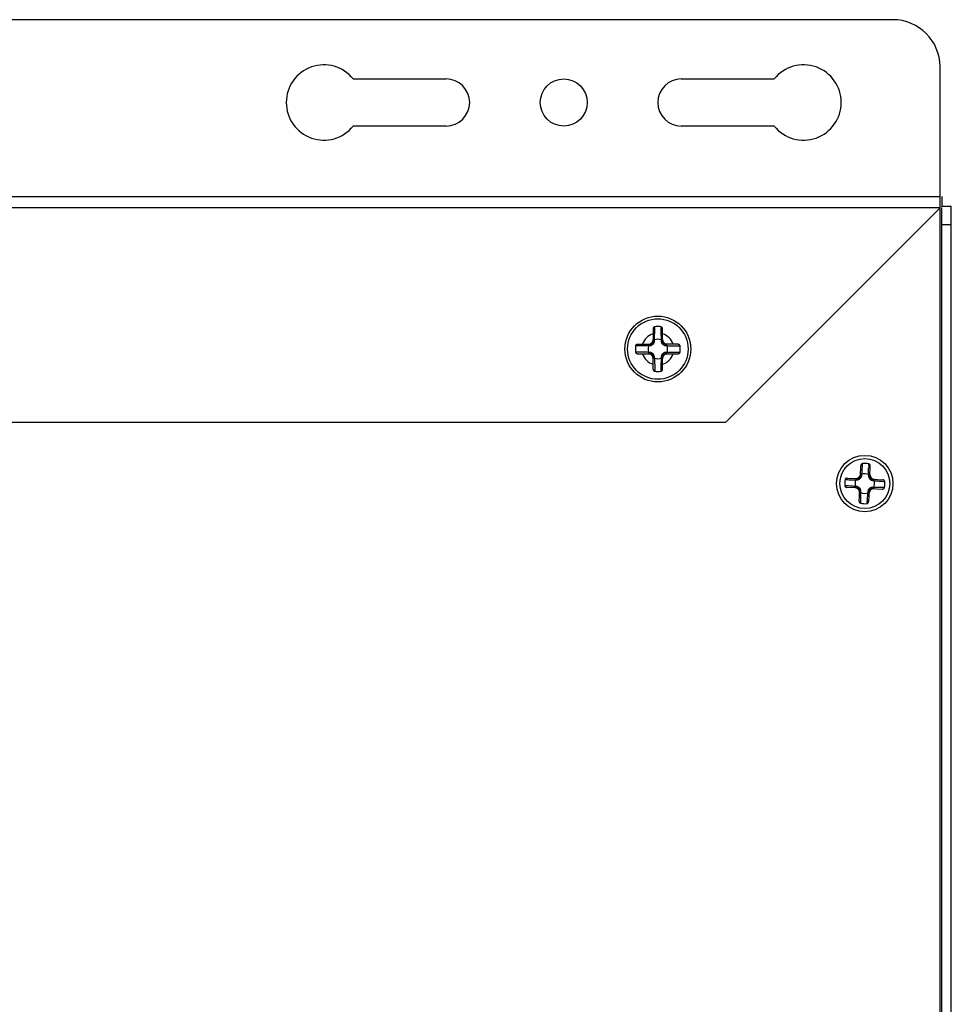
# Model space of a CAD drawing. Header units: millimetres. Extents: x 818 to 1412, y 141 to 561.
# Tile 27 of 86: x 1075 to 1100, y 407 to 434. Entities that reach past the tile are written whole.
import ezdxf

# ---------------------------------------------------------------- set-up
doc = ezdxf.new("R2010")
doc.units = ezdxf.units.MM
doc.header["$LTSCALE"] = 61.468
doc.layers.get('0').update_dxf_attribs({"linetype": 'CONTINUOUS'})

msp = doc.modelspace()

# ---------------------------------------------------------------- linework, layer by layer
at = {"linetype": 'Continuous'}
for p, q in [((1098.4142, 433.6465), (1018.4142, 433.6465)), ((1099.6642, 428.6465), (1099.6642, 432.3965)), ((1084.0698, 432.0715), (1086.5392, 432.0715)), ((1092.7892, 432.0715), (1095.2586, 432.0715)), ((1086.5392, 430.8215), (1084.0698, 430.8215)), ((1095.2586, 430.8215), (1092.7892, 430.8215)), ((1017.1642, 428.9465), (1099.6642, 428.9465)), ((1099.7142, 428.9465), (1099.7142, 428.6965)), ((1099.6642, 428.6465), (1017.1642, 428.6465)), ((1099.6642, 428.6465), (1093.9642, 422.9465)), ((1099.6642, 346.4965), (1099.6642, 428.6465)), ((1099.7035, 428.6965), (1099.9642, 428.6965)), ((1099.7142, 384.2328), (1099.7142, 428.6578)), ((1099.9642, 384.2328), (1099.9642, 428.6965)), ((1099.9642, 428.1965), (1099.7142, 428.1965)), ((1092.0392, 425.4344), (1092.0392, 425.0812)), ((1092.2892, 425.0815), (1092.2892, 425.4344)), ((1092.0742, 425.1185), (1092.0742, 425.1402)), ((1092.2542, 425.1402), (1092.2542, 425.1185)), ((1091.6263, 425.0215), (1091.9795, 425.0215)), ((1091.9205, 424.9865), (1091.9423, 424.9865)), ((1092.7021, 425.0215), (1092.3489, 425.0215)), ((1092.3861, 424.9865), (1092.4079, 424.9865)), ((1091.6263, 424.7715), (1091.9795, 424.7715)), ((1091.9423, 424.8065), (1091.9205, 424.8065)), ((1092.0392, 424.3587), (1092.0392, 424.7116)), ((1092.0742, 424.6528), (1092.0742, 424.6746)), ((1092.2542, 424.6746), (1092.2542, 424.6528)), ((1092.2892, 424.3587), (1092.2892, 424.7118)), ((1092.3489, 424.7715), (1092.7021, 424.7715)), ((1092.4079, 424.8065), (1092.3861, 424.8065)), ((1093.9642, 422.9465), (1022.8642, 422.9465)), ((1097.5484, 421.5149), (1097.562, 421.7974)), ((1097.6058, 421.8155), (1097.6082, 421.8526)), ((1097.6058, 421.8155), (1097.6082, 421.8526)), ((1097.77, 421.8093), (1097.7712, 421.8447)), ((1097.77, 421.8093), (1097.7712, 421.8447)), ((1097.7981, 421.5027), (1097.8118, 421.7853)), ((1097.2004, 421.4691), (1097.483, 421.4554)), ((1097.5852, 421.5507), (1097.5861, 421.5693)), ((1097.7659, 421.5606), (1097.765, 421.542)), ((1097.1701, 421.2631), (1097.1331, 421.2655)), ((1097.141, 421.4285), (1097.1766, 421.4273)), ((1097.4708, 421.2057), (1097.1883, 421.2194)), ((1097.435, 421.2425), (1097.4164, 421.2434)), ((1097.4251, 421.4232), (1097.4437, 421.4223)), ((1097.8454, 421.1876), (1098.128, 421.174)), ((1097.8576, 421.4373), (1098.1401, 421.4237)), ((1097.9033, 421.2199), (1097.8847, 421.2208)), ((1097.8934, 421.4005), (1097.912, 421.3997)), ((1098.1874, 421.2145), (1098.1518, 421.2157)), ((1098.1583, 421.3799), (1098.1953, 421.3776)), ((1098.1583, 421.3799), (1098.1953, 421.3776)), ((1097.5166, 420.8577), (1097.5303, 421.1403)), ((1097.5625, 421.0824), (1097.5634, 421.101)), ((1097.7432, 421.0924), (1097.7423, 421.0737)), ((1097.78, 421.1281), (1097.7664, 420.8457)), ((1097.5572, 420.7983), (1097.5584, 420.8337)), ((1097.7226, 420.8275), (1097.7202, 420.7904))]:
    msp.add_line(p, q, dxfattribs=at)
for centre, radius in [((1089.6642, 431.4465), 0.625), ((1092.1642, 424.8965), 0.875), ((1092.1642, 424.8965), 0.8043), ((1097.6642, 421.3215), 0.75), ((1097.6642, 421.3215), 0.6625)]:
    msp.add_circle(centre, radius, dxfattribs=at)
for centre, radius, start, end in [((1098.4142, 432.3965), 1.25, 0, 90), ((1083.2892, 431.4465), 1, 38.68219, 321.31781), ((1096.0392, 431.4465), 1, 218.68219, 141.31781), ((1086.5392, 431.4465), 0.625, 270, 90), ((1092.7892, 431.4465), 0.625, 90, 270), ((1092.1642, 424.8965), 0.5964, 82.20693, 97.79347), ((1092.1642, 424.8965), 0.4243, 107.13347, 162.86653), ((1092.1642, 424.8965), 0.2598, 69.7321, 110.2679), ((1092.1642, 424.8965), 0.4243, 17.13347, 72.86653), ((1092.1642, 424.8965), 0.5964, 172.20604, 187.7936), ((1092.1642, 424.8965), 0.2598, 159.7321, 200.2679), ((1092.1642, 424.8965), 0.2598, 339.7321, 20.2679), ((1092.1642, 424.8965), 0.5964, 352.20653, 7.79299), ((1092.1642, 424.8965), 0.4243, 197.13347, 252.86653), ((1092.1642, 424.8965), 0.2598, 249.7321, 290.2679), ((1092.1642, 424.8965), 0.4243, 287.13347, 342.86653), ((1092.1642, 424.8965), 0.5964, 262.2064, 277.79395), ((1084.7863, 422.634), 12.8456, 356.07298, 356.34684), ((1097.6642, 421.3215), 0.534, 78.44324, 96.02318), ((1110.0439, 421.4034), 12.2806, 178.10571, 178.40047), ((1097.5831, 421.5119), 0.0351, 149.74847, 151.12466), ((1097.6642, 421.3215), 0.2598, 66.96588, 107.50168), ((1097.6642, 421.3215), 0.534, 168.44294, 186.02317), ((1096.3512, 408.4361), 12.8531, 86.0731, 86.3472), ((1097.6044, 434.4026), 12.9823, 268.11135, 268.38931), ((1097.6642, 421.3215), 0.2598, 156.96588, 197.50168), ((1097.4738, 421.2404), 0.0351, 239.74856, 241.12473), ((1097.8546, 421.4026), 0.0351, 59.74856, 61.12473), ((1097.6642, 421.3215), 0.2598, 336.96588, 17.50168), ((1097.6782, 406.6911), 14.5324, 88.13213, 88.38058), ((1098.9303, 433.4986), 12.1432, 266.06472, 266.35496), ((1097.6642, 421.3215), 0.534, 348.44374, 6.02417), ((1097.6642, 421.3215), 0.2598, 246.96588, 287.50168), ((1097.7453, 421.1311), 0.0351, 329.74847, 331.12467), ((1097.6642, 421.3215), 0.534, 258.44396, 276.02451)]:
    msp.add_arc(centre, radius, start, end, dxfattribs=at)
for centre, major_axis, ratio, start_param, end_param in [((1091.9127, 425.148), (-0.09, 0.09), 0.9883345, -3.9211239, -2.3620614), ((1092.4157, 425.148), (0.09, 0.09), 0.9883345, -3.9211239, -2.3620614), ((1091.9127, 424.645), (0.09, 0.09), 0.9883345, -0.7795313, 0.7795313), ((1092.4157, 424.645), (-0.09, 0.09), 0.9883345, -0.7795313, 0.7795313), ((1097.4244, 421.5856), (-0.0863, 0.095), 0.982677, -3.9182539, -2.3649315), ((1097.9283, 421.5613), (0.095, 0.0863), 0.982677, 2.3649315, 3.9182539), ((1097.4001, 421.0818), (0.095, 0.0863), 0.982677, -0.7766612, 0.7766612), ((1097.904, 421.0574), (-0.0863, 0.095), 0.982677, -0.7766612, 0.7766612)]:
    msp.add_ellipse(centre, major_axis=major_axis, ratio=ratio, start_param=start_param, end_param=end_param, dxfattribs=at)
for points, knots in [([(1092.0833, 425.4874), (1092.0771, 425.4865), (1092.0649, 425.4823), (1092.0504, 425.4698), (1092.0413, 425.4531), (1092.0392, 425.4406), (1092.0392, 425.4344)], [0, 0, 0, 0, 0.2512096, 0.501524, 0.7508628, 1, 1, 1, 1]), ([(1092.0742, 425.1402), (1092.0761, 425.1698), (1092.0786, 425.2282), (1092.0816, 425.344), (1092.0827, 425.4301), (1092.0833, 425.4874)], [0, 0, 0, 0, 0.2555544, 0.505619, 1, 1, 1, 1]), ([(1092.2892, 425.4344), (1092.2892, 425.4406), (1092.2871, 425.4531), (1092.278, 425.4698), (1092.2634, 425.4823), (1092.2513, 425.4865), (1092.2451, 425.4874)], [0, 0, 0, 0, 0.2491106, 0.4984704, 0.7488147, 1, 1, 1, 1]), ([(1092.2451, 425.4874), (1092.2457, 425.4301), (1092.2468, 425.344), (1092.2498, 425.2282), (1092.2523, 425.1698), (1092.2542, 425.1402)], [0, 0, 0, 0, 0.4943817, 0.7444459, 1, 1, 1, 1]), ([(1091.9423, 424.9865), (1091.9575, 424.9865), (1091.9825, 424.9898), (1092.0146, 425.0039), (1092.0385, 425.0222), (1092.0568, 425.0461), (1092.0709, 425.0783), (1092.0742, 425.1032), (1092.0742, 425.1185)], [0, 0, 0, 0, 0.2192758, 0.353612, 0.5000012, 0.6463898, 0.780726, 1, 1, 1, 1]), ([(1092.0742, 425.1402), (1092.0693, 425.1389), (1092.0598, 425.1349), (1092.0482, 425.1253), (1092.0408, 425.113), (1092.0392, 425.1039), (1092.0392, 425.0996)], [0, 0, 0, 0, 0.2663239, 0.5299856, 0.7765219, 1, 1, 1, 1]), ([(1092.0742, 425.1185), (1092.0694, 425.1173), (1092.0602, 425.1138), (1092.0486, 425.1052), (1092.041, 425.094), (1092.0392, 425.0855), (1092.0392, 425.0815)], [0, 0, 0, 0, 0.2700345, 0.535522, 0.7801849, 1, 1, 1, 1]), ([(1092.2542, 425.1402), (1092.2591, 425.1389), (1092.2686, 425.1349), (1092.2802, 425.1253), (1092.2876, 425.113), (1092.2892, 425.1039), (1092.2892, 425.0996)], [0, 0, 0, 0, 0.2663245, 0.5299863, 0.7765224, 1, 1, 1, 1]), ([(1092.2542, 425.1185), (1092.2542, 425.1032), (1092.2575, 425.0783), (1092.2716, 425.0461), (1092.2899, 425.0222), (1092.3138, 425.0039), (1092.3459, 424.9898), (1092.3709, 424.9865), (1092.3861, 424.9865)], [0, 0, 0, 0, 0.2192747, 0.3536109, 0.5000009, 0.6463904, 0.780726, 1, 1, 1, 1]), ([(1092.2542, 425.1185), (1092.259, 425.1173), (1092.2682, 425.1138), (1092.2798, 425.1052), (1092.2874, 425.094), (1092.2892, 425.0855), (1092.2892, 425.0815)], [0, 0, 0, 0, 0.2700342, 0.5355214, 0.7801845, 1, 1, 1, 1]), ([(1091.6263, 425.0215), (1091.6201, 425.0215), (1091.6076, 425.0194), (1091.5909, 425.0103), (1091.5784, 424.9958), (1091.5742, 424.9836), (1091.5733, 424.9774)], [0, 0, 0, 0, 0.2491153, 0.4984795, 0.7488136, 1, 1, 1, 1]), ([(1091.9205, 424.9865), (1091.891, 424.9846), (1091.8325, 424.9821), (1091.7167, 424.9791), (1091.6306, 424.978), (1091.5733, 424.9774)], [0, 0, 0, 0, 0.2555549, 0.5056199, 1, 1, 1, 1]), ([(1091.9205, 424.9865), (1091.9218, 424.9914), (1091.9258, 425.0009), (1091.9355, 425.0125), (1091.9478, 425.0199), (1091.9568, 425.0215), (1091.9611, 425.0215)], [0, 0, 0, 0, 0.2663233, 0.5299847, 0.7765213, 1, 1, 1, 1]), ([(1091.9423, 424.9865), (1091.9434, 424.9913), (1091.9469, 425.0005), (1091.9555, 425.0121), (1091.9667, 425.0198), (1091.9752, 425.0215), (1091.9793, 425.0215)], [0, 0, 0, 0, 0.2700347, 0.5355223, 0.7801852, 1, 1, 1, 1]), ([(1092.0392, 425.0812), (1092.0392, 425.075), (1092.0382, 425.0646), (1092.0329, 425.0494), (1092.024, 425.0367), (1092.0112, 425.0278), (1091.9961, 425.0225), (1091.9857, 425.0215), (1091.9795, 425.0215)], [0, 0, 0, 0, 0.1947192, 0.3257942, 0.5001501, 0.6743934, 0.8053736, 1, 1, 1, 1]), ([(1092.3489, 425.0215), (1092.3427, 425.0215), (1092.3322, 425.0225), (1092.317, 425.0278), (1092.3042, 425.0368), (1092.2953, 425.0497), (1092.2902, 425.0648), (1092.2892, 425.0753), (1092.2892, 425.0815)], [0, 0, 0, 0, 0.1950329, 0.3265391, 0.5015586, 0.6753759, 0.8058854, 1, 1, 1, 1]), ([(1092.3861, 424.9865), (1092.385, 424.9913), (1092.3815, 425.0005), (1092.3729, 425.0121), (1092.3617, 425.0198), (1092.3531, 425.0215), (1092.3491, 425.0215)], [0, 0, 0, 0, 0.2700346, 0.5355222, 0.7801851, 1, 1, 1, 1]), ([(1092.4079, 424.9865), (1092.4066, 424.9914), (1092.4026, 425.0009), (1092.3929, 425.0125), (1092.3806, 425.0199), (1092.3716, 425.0215), (1092.3673, 425.0215)], [0, 0, 0, 0, 0.2663246, 0.5299864, 0.7765225, 1, 1, 1, 1]), ([(1092.4079, 424.9865), (1092.4374, 424.9846), (1092.4959, 424.9821), (1092.6116, 424.9791), (1092.6978, 424.978), (1092.755, 424.9774)], [0, 0, 0, 0, 0.255554, 0.5056181, 1, 1, 1, 1]), ([(1092.755, 424.9774), (1092.7542, 424.9836), (1092.75, 424.9958), (1092.7375, 425.0103), (1092.7208, 425.0194), (1092.7083, 425.0215), (1092.7021, 425.0215)], [0, 0, 0, 0, 0.2512116, 0.5015187, 0.7508625, 1, 1, 1, 1]), ([(1091.9205, 424.8065), (1091.891, 424.8084), (1091.8325, 424.8109), (1091.7167, 424.8139), (1091.6306, 424.815), (1091.5733, 424.8156)], [0, 0, 0, 0, 0.2555542, 0.505619, 1, 1, 1, 1]), ([(1091.5733, 424.8156), (1091.5742, 424.8094), (1091.5784, 424.7973), (1091.5909, 424.7828), (1091.6076, 424.7736), (1091.6201, 424.7715), (1091.6263, 424.7715)], [0, 0, 0, 0, 0.2512116, 0.5015178, 0.7508622, 1, 1, 1, 1]), ([(1091.9205, 424.8065), (1091.9218, 424.8016), (1091.9258, 424.7921), (1091.9355, 424.7805), (1091.9478, 424.7732), (1091.9568, 424.7715), (1091.9611, 424.7715)], [0, 0, 0, 0, 0.2663237, 0.5299853, 0.7765217, 1, 1, 1, 1]), ([(1091.9423, 424.8065), (1091.9434, 424.8017), (1091.9469, 424.7925), (1091.9555, 424.7809), (1091.9667, 424.7733), (1091.9752, 424.7715), (1091.9793, 424.7715)], [0, 0, 0, 0, 0.2700346, 0.5355222, 0.7801851, 1, 1, 1, 1]), ([(1092.0742, 424.6746), (1092.0742, 424.6899), (1092.0709, 424.7148), (1092.0568, 424.7469), (1092.0385, 424.7708), (1092.0146, 424.7891), (1091.9825, 424.8032), (1091.9575, 424.8065), (1091.9423, 424.8065)], [0, 0, 0, 0, 0.2192747, 0.3536109, 0.5000009, 0.6463904, 0.780726, 1, 1, 1, 1]), ([(1091.9795, 424.7715), (1091.9857, 424.7715), (1091.9962, 424.7705), (1092.0114, 424.7652), (1092.0242, 424.7562), (1092.0331, 424.7433), (1092.0382, 424.7282), (1092.0392, 424.7178), (1092.0392, 424.7116)], [0, 0, 0, 0, 0.1950329, 0.3265391, 0.5015586, 0.6753759, 0.8058854, 1, 1, 1, 1]), ([(1092.0742, 424.6746), (1092.0694, 424.6757), (1092.0602, 424.6792), (1092.0486, 424.6878), (1092.041, 424.699), (1092.0392, 424.7076), (1092.0392, 424.7116)], [0, 0, 0, 0, 0.2700342, 0.5355214, 0.7801845, 1, 1, 1, 1]), ([(1092.0742, 424.6528), (1092.0693, 424.6541), (1092.0598, 424.6581), (1092.0482, 424.6678), (1092.0408, 424.6801), (1092.0392, 424.6891), (1092.0392, 424.6934)], [0, 0, 0, 0, 0.2663237, 0.5299854, 0.7765217, 1, 1, 1, 1]), ([(1092.0742, 424.6528), (1092.0761, 424.6233), (1092.0786, 424.5648), (1092.0816, 424.4491), (1092.0827, 424.3629), (1092.0833, 424.3057)], [0, 0, 0, 0, 0.2555542, 0.505619, 1, 1, 1, 1]), ([(1092.2542, 424.6528), (1092.2523, 424.6233), (1092.2498, 424.5648), (1092.2468, 424.4491), (1092.2457, 424.3629), (1092.2451, 424.3057)], [0, 0, 0, 0, 0.2555546, 0.5056196, 1, 1, 1, 1]), ([(1092.3861, 424.8065), (1092.3709, 424.8065), (1092.3459, 424.8032), (1092.3138, 424.7891), (1092.2899, 424.7708), (1092.2716, 424.7469), (1092.2575, 424.7148), (1092.2542, 424.6899), (1092.2542, 424.6746)], [0, 0, 0, 0, 0.2192758, 0.353612, 0.5000012, 0.6463898, 0.780726, 1, 1, 1, 1]), ([(1092.2542, 424.6746), (1092.259, 424.6757), (1092.2682, 424.6792), (1092.2798, 424.6878), (1092.2874, 424.699), (1092.2892, 424.7076), (1092.2892, 424.7116)], [0, 0, 0, 0, 0.2700345, 0.535522, 0.7801849, 1, 1, 1, 1]), ([(1092.2542, 424.6528), (1092.2591, 424.6541), (1092.2686, 424.6581), (1092.2802, 424.6678), (1092.2876, 424.6801), (1092.2892, 424.6891), (1092.2892, 424.6934)], [0, 0, 0, 0, 0.2663233, 0.5299847, 0.7765213, 1, 1, 1, 1]), ([(1092.2892, 424.7118), (1092.2892, 424.718), (1092.2902, 424.7285), (1092.2955, 424.7436), (1092.3044, 424.7564), (1092.3172, 424.7653), (1092.3323, 424.7705), (1092.3427, 424.7715), (1092.3489, 424.7715)], [0, 0, 0, 0, 0.1947192, 0.3257942, 0.5001501, 0.6743934, 0.8053736, 1, 1, 1, 1]), ([(1092.3861, 424.8065), (1092.385, 424.8017), (1092.3815, 424.7925), (1092.3729, 424.7809), (1092.3617, 424.7733), (1092.3531, 424.7715), (1092.3491, 424.7715)], [0, 0, 0, 0, 0.2700347, 0.5355223, 0.7801852, 1, 1, 1, 1]), ([(1092.4079, 424.8065), (1092.4066, 424.8016), (1092.4026, 424.7921), (1092.3929, 424.7805), (1092.3806, 424.7732), (1092.3716, 424.7715), (1092.3673, 424.7715)], [0, 0, 0, 0, 0.2663239, 0.5299856, 0.7765219, 1, 1, 1, 1]), ([(1092.4079, 424.8065), (1092.4374, 424.8084), (1092.4959, 424.8109), (1092.6116, 424.8139), (1092.6978, 424.815), (1092.755, 424.8156)], [0, 0, 0, 0, 0.2555544, 0.505619, 1, 1, 1, 1]), ([(1092.7021, 424.7715), (1092.7083, 424.7715), (1092.7208, 424.7736), (1092.7375, 424.7828), (1092.75, 424.7973), (1092.7542, 424.8094), (1092.755, 424.8156)], [0, 0, 0, 0, 0.2491152, 0.4984789, 0.7488136, 1, 1, 1, 1]), ([(1092.0392, 424.3587), (1092.0392, 424.3524), (1092.0413, 424.3399), (1092.0504, 424.3232), (1092.0649, 424.3107), (1092.0771, 424.3065), (1092.0833, 424.3057)], [0, 0, 0, 0, 0.2491106, 0.498471, 0.7488147, 1, 1, 1, 1]), ([(1092.2451, 424.3057), (1092.2513, 424.3065), (1092.2635, 424.3107), (1092.278, 424.3232), (1092.2871, 424.3399), (1092.2892, 424.3524), (1092.2892, 424.3587)], [0, 0, 0, 0, 0.2512095, 0.5015232, 0.7508626, 1, 1, 1, 1]), ([(1097.6082, 421.8526), (1097.6017, 421.8519), (1097.589, 421.8476), (1097.5743, 421.8342), (1097.5649, 421.8168), (1097.5624, 421.8039), (1097.562, 421.7974)], [0, 0, 0, 0, 0.2495137, 0.4993952, 0.7495802, 1, 1, 1, 1]), ([(1097.5861, 421.5693), (1097.5895, 421.6004), (1097.5951, 421.662), (1097.5997, 421.7237), (1097.6018, 421.7542)], [0, 0, 0, 0, 0.5054913, 1, 1, 1, 1]), ([(1097.7659, 421.5606), (1097.7654, 421.5919), (1097.7658, 421.6537), (1097.7672, 421.7156), (1097.7681, 421.7462)], [0, 0, 0, 0, 0.5054936, 1, 1, 1, 1]), ([(1097.8118, 421.7853), (1097.8121, 421.7918), (1097.8108, 421.8049), (1097.8031, 421.8232), (1097.7897, 421.8379), (1097.7775, 421.8434), (1097.7712, 421.8447)], [0, 0, 0, 0, 0.2504117, 0.5006647, 0.750567, 1, 1, 1, 1]), ([(1097.2004, 421.4691), (1097.1939, 421.4694), (1097.1808, 421.4681), (1097.1625, 421.4604), (1097.1478, 421.4471), (1097.1423, 421.4348), (1097.141, 421.4285)], [0, 0, 0, 0, 0.2504116, 0.5006645, 0.7505669, 1, 1, 1, 1]), ([(1097.4251, 421.4232), (1097.4267, 421.428), (1097.4311, 421.4373), (1097.4413, 421.4484), (1097.4539, 421.4552), (1097.4631, 421.4564), (1097.4674, 421.4562)], [0, 0, 0, 0, 0.2658315, 0.5293565, 0.7760898, 1, 1, 1, 1]), ([(1097.4437, 421.4223), (1097.4593, 421.4215), (1097.4849, 421.4234), (1097.5188, 421.4358), (1097.5445, 421.4534), (1097.5645, 421.4773), (1097.5801, 421.5098), (1097.5844, 421.5351), (1097.5852, 421.5507)], [0, 0, 0, 0, 0.2179275, 0.3525223, 0.5000006, 0.647478, 0.7820724, 1, 1, 1, 1]), ([(1097.4437, 421.4223), (1097.4451, 421.427), (1097.4491, 421.4361), (1097.4584, 421.4472), (1097.4701, 421.4543), (1097.4788, 421.4556), (1097.4829, 421.4554)], [0, 0, 0, 0, 0.2685637, 0.5334998, 0.7788017, 1, 1, 1, 1]), ([(1097.5484, 421.5149), (1097.5481, 421.5084), (1097.5467, 421.4974), (1097.5407, 421.4817), (1097.5309, 421.4685), (1097.5169, 421.4599), (1097.5006, 421.4555), (1097.4895, 421.4551), (1097.483, 421.4554)], [0, 0, 0, 0, 0.195203, 0.3251757, 0.4992667, 0.6739537, 0.8043839, 1, 1, 1, 1]), ([(1097.5524, 421.5288), (1097.5518, 421.5277), (1097.5497, 421.5233), (1097.5486, 421.5185), (1097.5484, 421.5149)], [0, 0, 0, 0, 0.2625236, 1, 1, 1, 1]), ([(1097.5861, 421.5693), (1097.5811, 421.5682), (1097.5714, 421.5647), (1097.5594, 421.5556), (1097.5514, 421.5437), (1097.5494, 421.5347), (1097.5491, 421.5304)], [0, 0, 0, 0, 0.2658335, 0.529359, 0.7760915, 1, 1, 1, 1]), ([(1097.5852, 421.5507), (1097.5785, 421.5494), (1097.5659, 421.5447), (1097.556, 421.5351), (1097.5528, 421.5296)], [0, 0, 0, 0, 0.5137089, 1, 1, 1, 1]), ([(1097.765, 421.542), (1097.7642, 421.5264), (1097.7661, 421.5008), (1097.7785, 421.4669), (1097.7961, 421.4412), (1097.8199, 421.4213), (1097.8524, 421.4056), (1097.8778, 421.4013), (1097.8934, 421.4005)], [0, 0, 0, 0, 0.2179277, 0.3525224, 0.4999996, 0.6474776, 0.7820725, 1, 1, 1, 1]), ([(1097.765, 421.542), (1097.7697, 421.5406), (1097.7788, 421.5366), (1097.7899, 421.5274), (1097.797, 421.5156), (1097.7983, 421.5069), (1097.7981, 421.5028)], [0, 0, 0, 0, 0.2685636, 0.5334995, 0.7788015, 1, 1, 1, 1]), ([(1097.7659, 421.5606), (1097.7707, 421.5591), (1097.78, 421.5546), (1097.7911, 421.5444), (1097.7979, 421.5318), (1097.7991, 421.5226), (1097.7989, 421.5183)], [0, 0, 0, 0, 0.2658321, 0.5293572, 0.7760903, 1, 1, 1, 1]), ([(1097.8576, 421.4373), (1097.851, 421.4376), (1097.8401, 421.4391), (1097.8243, 421.445), (1097.8112, 421.4548), (1097.8026, 421.4688), (1097.7982, 421.4851), (1097.7978, 421.4962), (1097.7981, 421.5027)], [0, 0, 0, 0, 0.1952129, 0.3251925, 0.4992951, 0.6739739, 0.8043945, 1, 1, 1, 1]), ([(1097.1331, 421.2655), (1097.1338, 421.259), (1097.1381, 421.2463), (1097.1515, 421.2316), (1097.1689, 421.2222), (1097.1818, 421.2197), (1097.1883, 421.2194)], [0, 0, 0, 0, 0.2495137, 0.4993952, 0.7495802, 1, 1, 1, 1]), ([(1097.4164, 421.2434), (1097.3853, 421.2469), (1097.3237, 421.2525), (1097.262, 421.257), (1097.2315, 421.2591)], [0, 0, 0, 0, 0.5054914, 1, 1, 1, 1]), ([(1097.2395, 421.4254), (1097.2701, 421.4245), (1097.3319, 421.4231), (1097.3938, 421.4227), (1097.4251, 421.4232)], [0, 0, 0, 0, 0.4945054, 1, 1, 1, 1]), ([(1097.4164, 421.2434), (1097.4175, 421.2384), (1097.421, 421.2287), (1097.4301, 421.2167), (1097.442, 421.2088), (1097.451, 421.2067), (1097.4553, 421.2065)], [0, 0, 0, 0, 0.2658335, 0.529359, 0.7760915, 1, 1, 1, 1]), ([(1097.5634, 421.101), (1097.5642, 421.1166), (1097.5623, 421.1423), (1097.5499, 421.1761), (1097.5323, 421.2018), (1097.5085, 421.2218), (1097.4759, 421.2374), (1097.4506, 421.2417), (1097.435, 421.2425)], [0, 0, 0, 0, 0.2179277, 0.3525224, 0.4999996, 0.6474776, 0.7820725, 1, 1, 1, 1]), ([(1097.435, 421.2425), (1097.4363, 421.2358), (1097.441, 421.2232), (1097.4506, 421.2134), (1097.4562, 421.2101)], [0, 0, 0, 0, 0.5137088, 1, 1, 1, 1]), ([(1097.4569, 421.2097), (1097.458, 421.2091), (1097.4624, 421.207), (1097.4672, 421.2059), (1097.4708, 421.2057)], [0, 0, 0, 0, 0.2625236, 1, 1, 1, 1]), ([(1097.4708, 421.2057), (1097.4773, 421.2054), (1097.4883, 421.204), (1097.504, 421.198), (1097.5172, 421.1882), (1097.5258, 421.1742), (1097.5302, 421.1579), (1097.5306, 421.1469), (1097.5303, 421.1403)], [0, 0, 0, 0, 0.1952129, 0.3251925, 0.4992951, 0.6739739, 0.8043945, 1, 1, 1, 1]), ([(1097.8847, 421.2208), (1097.8691, 421.2215), (1097.8435, 421.2196), (1097.8096, 421.2072), (1097.7839, 421.1896), (1097.7639, 421.1658), (1097.7483, 421.1333), (1097.744, 421.1079), (1097.7432, 421.0924)], [0, 0, 0, 0, 0.2179275, 0.3525223, 0.5000006, 0.647478, 0.7820724, 1, 1, 1, 1]), ([(1097.78, 421.1281), (1097.7803, 421.1347), (1097.7817, 421.1456), (1097.7877, 421.1614), (1097.7975, 421.1745), (1097.8115, 421.1831), (1097.8278, 421.1875), (1097.8389, 421.1879), (1097.8454, 421.1876)], [0, 0, 0, 0, 0.195203, 0.3251757, 0.4992667, 0.6739537, 0.8043839, 1, 1, 1, 1]), ([(1097.8847, 421.2208), (1097.8833, 421.216), (1097.8793, 421.207), (1097.87, 421.1958), (1097.8583, 421.1887), (1097.8496, 421.1874), (1097.8455, 421.1876)], [0, 0, 0, 0, 0.2685637, 0.5334998, 0.7788017, 1, 1, 1, 1]), ([(1097.8715, 421.4333), (1097.8704, 421.4339), (1097.866, 421.436), (1097.8612, 421.4371), (1097.8576, 421.4373)], [0, 0, 0, 0, 0.2625236, 1, 1, 1, 1]), ([(1097.9033, 421.2199), (1097.9017, 421.215), (1097.8973, 421.2057), (1097.8871, 421.1946), (1097.8745, 421.1879), (1097.8653, 421.1867), (1097.861, 421.1869)], [0, 0, 0, 0, 0.2658335, 0.529359, 0.7760915, 1, 1, 1, 1]), ([(1097.8934, 421.4005), (1097.8921, 421.4072), (1097.8874, 421.4198), (1097.8778, 421.4297), (1097.8722, 421.4329)], [0, 0, 0, 0, 0.5137088, 1, 1, 1, 1]), ([(1097.912, 421.3997), (1097.9109, 421.4046), (1097.9074, 421.4143), (1097.8983, 421.4263), (1097.8864, 421.4343), (1097.8774, 421.4364), (1097.8731, 421.4366)], [0, 0, 0, 0, 0.2658321, 0.5293573, 0.7760903, 1, 1, 1, 1]), ([(1098.0888, 421.2177), (1098.0583, 421.2185), (1097.9964, 421.22), (1097.9346, 421.2203), (1097.9033, 421.2199)], [0, 0, 0, 0, 0.4945084, 1, 1, 1, 1]), ([(1097.912, 421.3997), (1097.9431, 421.3962), (1098.0047, 421.3906), (1098.0664, 421.3861), (1098.0969, 421.384)], [0, 0, 0, 0, 0.5054942, 1, 1, 1, 1]), ([(1098.128, 421.174), (1098.1345, 421.1736), (1098.1476, 421.1749), (1098.1659, 421.1826), (1098.1806, 421.196), (1098.1861, 421.2082), (1098.1874, 421.2145)], [0, 0, 0, 0, 0.2504119, 0.5006652, 0.7505677, 1, 1, 1, 1]), ([(1098.1953, 421.3776), (1098.1946, 421.384), (1098.1902, 421.3967), (1098.1769, 421.4114), (1098.1595, 421.4208), (1098.1465, 421.4234), (1098.1401, 421.4237)], [0, 0, 0, 0, 0.2495133, 0.4993949, 0.74958, 1, 1, 1, 1]), ([(1097.5625, 421.0824), (1097.5577, 421.084), (1097.5484, 421.0884), (1097.5373, 421.0986), (1097.5305, 421.1113), (1097.5293, 421.1204), (1097.5295, 421.1247)], [0, 0, 0, 0, 0.2658335, 0.529359, 0.7760915, 1, 1, 1, 1]), ([(1097.5634, 421.101), (1097.5587, 421.1024), (1097.5496, 421.1064), (1097.5385, 421.1157), (1097.5314, 421.1274), (1097.5301, 421.1361), (1097.5303, 421.1402)], [0, 0, 0, 0, 0.2685636, 0.5334995, 0.7788015, 1, 1, 1, 1]), ([(1097.5584, 420.8337), (1097.5597, 420.8747), (1097.5622, 420.9576), (1097.5632, 421.0405), (1097.5625, 421.0824)], [0, 0, 0, 0, 0.4943152, 1, 1, 1, 1]), ([(1097.7423, 421.0737), (1097.7377, 421.0324), (1097.7307, 420.9503), (1097.7252, 420.8682), (1097.7226, 420.8275)], [0, 0, 0, 0, 0.5056844, 1, 1, 1, 1]), ([(1097.7423, 421.0737), (1097.7473, 421.0748), (1097.757, 421.0783), (1097.769, 421.0874), (1097.777, 421.0994), (1097.779, 421.1083), (1097.7792, 421.1126)], [0, 0, 0, 0, 0.2658316, 0.5293567, 0.7760899, 1, 1, 1, 1]), ([(1097.7432, 421.0924), (1097.7499, 421.0937), (1097.7625, 421.0984), (1097.7724, 421.1079), (1097.7756, 421.1135)], [0, 0, 0, 0, 0.5137089, 1, 1, 1, 1]), ([(1097.776, 421.1142), (1097.7766, 421.1153), (1097.7787, 421.1197), (1097.7798, 421.1246), (1097.78, 421.1281)], [0, 0, 0, 0, 0.2625236, 1, 1, 1, 1]), ([(1097.5166, 420.8577), (1097.5163, 420.8512), (1097.5176, 420.8381), (1097.5253, 420.8199), (1097.5386, 420.8052), (1097.5509, 420.7996), (1097.5572, 420.7983)], [0, 0, 0, 0, 0.2504119, 0.5006651, 0.7505675, 1, 1, 1, 1]), ([(1097.7202, 420.7904), (1097.7267, 420.7911), (1097.7394, 420.7955), (1097.7541, 420.8088), (1097.7635, 420.8262), (1097.766, 420.8392), (1097.7664, 420.8457)], [0, 0, 0, 0, 0.2495132, 0.4993947, 0.74958, 1, 1, 1, 1])]:
    msp.add_open_spline(points, degree=3, knots=knots, dxfattribs=at)

doc.saveas('drawing.dxf')
